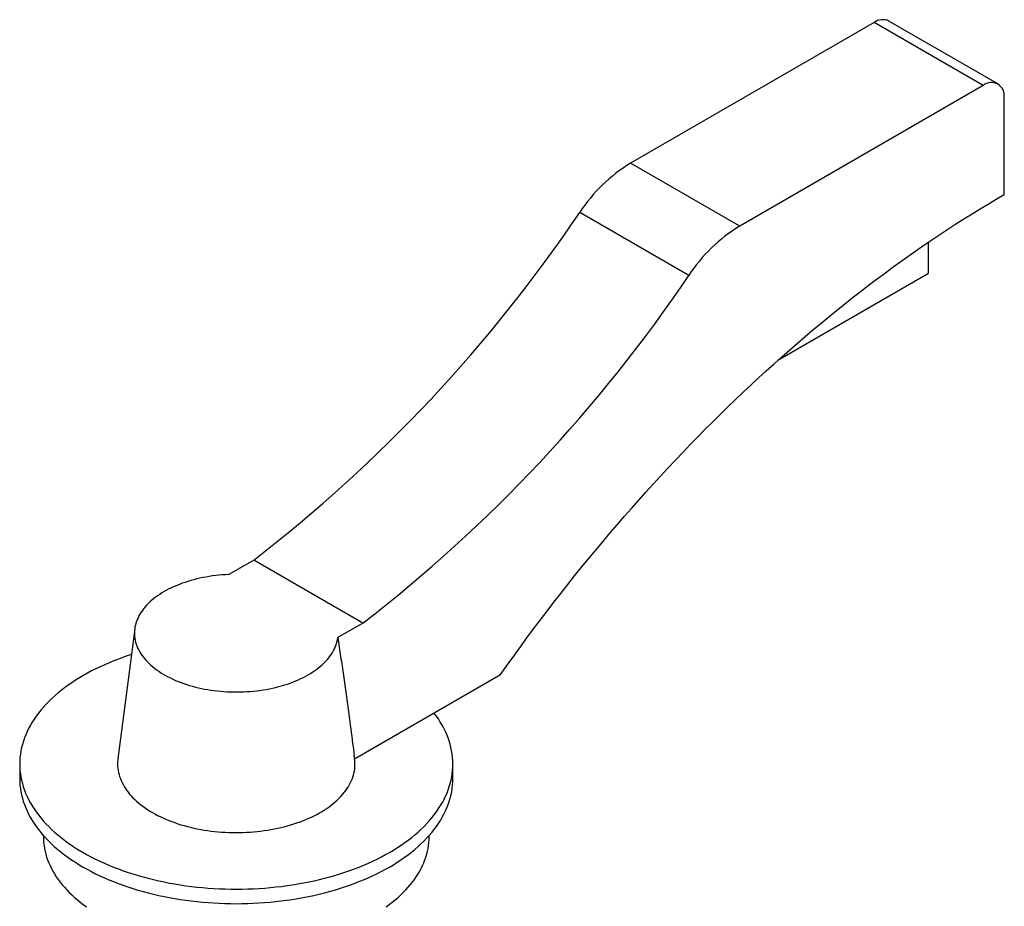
# Paper-space layout '_Isometrico' of a CAD drawing. Header units: millimetres. Extents: x -58 to 129, y -82 to 254.
# Tile 2 of 2: x -36 to 129, y 105 to 254. Entities that reach past the tile are written whole.
import ezdxf

# ---------------------------------------------------------------- set-up
doc = ezdxf.new("R2010")
doc.units = ezdxf.units.MM

psp = doc.layouts.new('_Isometrico')

# ---------------------------------------------------------------- linework, layer by layer
at = {"color": 7, "linetype": 'Continuous', "lineweight": 25}
for p, q in [((107.48, 253.93), (66.44, 230.24)), ((125.87, 243.32), (107.48, 253.93)), ((128.36, 243.57), (109.98, 254.18)), ((125.87, 243.32), (84.83, 219.63)), ((129.4, 224.95), (129.4, 241.28)), ((84.83, 219.63), (66.44, 230.24)), ((76.25, 211.33), (57.87, 221.95)), ((116.67, 211.68), (116.67, 216.95)), ((91.28, 197.03), (116.67, 211.68)), ((2.94, 163.37), (-1.27, 160.94)), ((21.33, 152.76), (2.94, 163.37)), ((21.33, 152.76), (17.12, 150.33)), ((-17.11, 151.8), (-19.94, 129.87)), ((19.94, 129.91), (44.55, 144.12)), ((19.94, 129.87), (19.87, 130.49)), ((-36.5, 129.01), (-36.5, 126.56)), ((36.5, 126.56), (36.5, 129.01)), ((-32.5, 116.97), (-32.5, 116.77)), ((32.5, 116.77), (32.5, 116.97))]:
    psp.add_line(p, q, dxfattribs=at)
at = {"color": 7, "linetype": 'Continuous', "lineweight": 25, "flags": 128}
for points in [[(44.55, 144.12), (45.65, 145.66), (46.75, 147.2), (47.87, 148.74), (48.99, 150.26), (50.11, 151.78), (51.25, 153.28), (52.39, 154.78), (53.54, 156.27), (54.69, 157.76), (55.86, 159.23), (57.02, 160.69), (58.2, 162.15), (59.38, 163.6), (60.57, 165.03), (61.76, 166.46), (62.96, 167.88), (64.16, 169.29), (65.37, 170.69), (66.59, 172.08), (67.81, 173.46), (69.04, 174.82), (70.27, 176.18), (71.51, 177.53), (72.75, 178.87), (74, 180.2), (75.25, 181.51), (76.51, 182.82), (77.77, 184.11), (79.04, 185.4), (80.31, 186.67), (81.58, 187.93), (82.86, 189.18), (84.15, 190.42), (85.43, 191.64), (86.73, 192.86), (88.02, 194.06), (89.32, 195.25), (90.62, 196.43), (91.93, 197.6), (93.24, 198.75), (94.55, 199.89), (95.86, 201.02), (97.18, 202.14), (98.5, 203.25), (99.83, 204.34), (101.15, 205.42), (102.48, 206.48), (103.81, 207.54), (105.15, 208.58), (106.48, 209.6), (107.82, 210.62), (109.16, 211.61), (110.5, 212.6), (111.84, 213.57), (113.19, 214.53), (114.53, 215.48), (115.88, 216.41), (117.23, 217.33), (118.58, 218.23), (119.93, 219.12), (121.28, 220), (122.63, 220.86), (123.99, 221.7), (125.34, 222.54), (126.69, 223.35), (128.05, 224.16), (129.4, 224.95)], [(-1.27, 160.94), (-1.82, 160.91), (-2.37, 160.87), (-2.92, 160.82), (-3.47, 160.76), (-4.01, 160.69), (-4.55, 160.61), (-5.08, 160.52), (-5.61, 160.42), (-6.13, 160.31), (-6.65, 160.19), (-7.16, 160.07), (-7.66, 159.93), (-8.15, 159.78), (-8.64, 159.62), (-9.11, 159.46), (-9.58, 159.28), (-10.03, 159.1), (-10.48, 158.91), (-10.91, 158.71), (-11.34, 158.5), (-11.75, 158.28), (-12.15, 158.06), (-12.53, 157.83), (-12.9, 157.59), (-13.26, 157.35), (-13.61, 157.1), (-13.94, 156.84), (-14.26, 156.58), (-14.56, 156.31), (-14.85, 156.03), (-15.12, 155.75), (-15.37, 155.47), (-15.61, 155.18), (-15.83, 154.88), (-16.04, 154.59), (-16.23, 154.28), (-16.4, 153.98), (-16.56, 153.67), (-16.69, 153.36), (-16.81, 153.05), (-16.92, 152.73), (-17, 152.41), (-17.07, 152.1), (-17.12, 151.78), (-17.15, 151.46), (-17.16, 151.14), (-17.16, 150.82), (-17.13, 150.5), (-17.09, 150.18), (-17.04, 149.86), (-16.96, 149.54), (-16.86, 149.22), (-16.75, 148.91), (-16.62, 148.6), (-16.48, 148.29), (-16.31, 147.98), (-16.13, 147.68), (-15.93, 147.38), (-15.72, 147.08), (-15.49, 146.79), (-15.24, 146.5), (-14.98, 146.22), (-14.7, 145.94), (-14.4, 145.67), (-14.09, 145.41), (-13.77, 145.15), (-13.43, 144.89), (-13.08, 144.64), (-12.71, 144.4), (-12.33, 144.17), (-11.94, 143.94), (-11.53, 143.72), (-11.11, 143.51), (-10.69, 143.31), (-10.25, 143.11), (-9.79, 142.92), (-9.33, 142.75), (-8.86, 142.58), (-8.38, 142.41), (-7.89, 142.26), (-7.4, 142.12), (-6.89, 141.99), (-6.38, 141.86), (-5.86, 141.75), (-5.33, 141.64), (-4.8, 141.55), (-4.27, 141.46), (-3.73, 141.39), (-3.18, 141.32), (-2.64, 141.27), (-2.09, 141.23), (-1.53, 141.19), (-0.98, 141.17), (-0.42, 141.16), (0.13, 141.15), (0.69, 141.16), (1.24, 141.18), (1.8, 141.21), (2.35, 141.25), (2.9, 141.29), (3.44, 141.35), (3.98, 141.42), (4.52, 141.5), (5.06, 141.59), (5.58, 141.69), (6.11, 141.8), (6.62, 141.92), (7.13, 142.05), (7.63, 142.19), (8.13, 142.33), (8.61, 142.49), (9.09, 142.66), (9.55, 142.83), (10.01, 143.01), (10.46, 143.2), (10.89, 143.4), (11.31, 143.61), (11.73, 143.83), (12.13, 144.05), (12.51, 144.28), (12.89, 144.52), (13.25, 144.76), (13.59, 145.01), (13.92, 145.27), (14.24, 145.53), (14.54, 145.8), (14.83, 146.08), (15.1, 146.35), (15.36, 146.64), (15.6, 146.93), (15.82, 147.22), (16.03, 147.52), (16.22, 147.82), (16.39, 148.13), (16.55, 148.43), (16.69, 148.74), (16.81, 149.06), (16.91, 149.37), (17, 149.69), (17.07, 150.01), (17.12, 150.33)], [(-17.68, 147.45), (-18.2, 147.28), (-19.02, 147), (-19.83, 146.7), (-20.63, 146.4), (-21.41, 146.08), (-22.18, 145.75), (-22.93, 145.41), (-23.67, 145.06), (-24.39, 144.69), (-25.09, 144.32), (-25.77, 143.93), (-26.44, 143.54), (-27.09, 143.13), (-27.72, 142.72), (-28.34, 142.29), (-28.93, 141.86), (-29.5, 141.42), (-30.06, 140.97), (-30.59, 140.51), (-31.1, 140.04), (-31.59, 139.57), (-32.06, 139.09), (-32.5, 138.6), (-32.93, 138.1), (-33.33, 137.6), (-33.71, 137.1), (-34.06, 136.58), (-34.39, 136.07), (-34.7, 135.54), (-34.99, 135.02), (-35.25, 134.49), (-35.48, 133.95), (-35.7, 133.41), (-35.88, 132.87), (-36.05, 132.33), (-36.18, 131.78), (-36.3, 131.23), (-36.39, 130.68), (-36.45, 130.13), (-36.49, 129.58), (-36.5, 129.03), (-36.49, 128.48), (-36.45, 127.92), (-36.39, 127.37), (-36.3, 126.82), (-36.19, 126.27), (-36.05, 125.73), (-35.89, 125.18), (-35.71, 124.64), (-35.5, 124.1), (-35.26, 123.57), (-35, 123.04), (-34.72, 122.51), (-34.41, 121.99), (-34.08, 121.47), (-33.73, 120.96), (-33.35, 120.45), (-32.95, 119.95), (-32.53, 119.45), (-32.08, 118.96), (-31.61, 118.48), (-31.13, 118.01), (-30.62, 117.54), (-30.08, 117.08), (-29.53, 116.63), (-28.96, 116.19), (-28.37, 115.75), (-27.76, 115.33), (-27.13, 114.91), (-26.48, 114.51), (-25.81, 114.11), (-25.12, 113.73), (-24.42, 113.35), (-23.7, 112.99), (-22.97, 112.64), (-22.22, 112.3), (-21.45, 111.96), (-20.67, 111.65), (-19.87, 111.34), (-19.06, 111.05), (-18.24, 110.76), (-17.41, 110.49), (-16.56, 110.24), (-15.7, 109.99), (-14.84, 109.76), (-13.96, 109.54), (-13.07, 109.34), (-12.17, 109.15), (-11.27, 108.97), (-10.35, 108.81), (-9.43, 108.66), (-8.5, 108.52), (-7.57, 108.4), (-6.63, 108.29), (-5.69, 108.2), (-4.74, 108.12), (-3.79, 108.06), (-2.84, 108.01), (-1.89, 107.97), (-0.93, 107.95), (0.02, 107.94), (0.98, 107.95), (1.94, 107.97), (2.89, 108.01), (3.84, 108.06), (4.79, 108.12), (5.74, 108.2), (6.68, 108.3), (7.62, 108.41), (8.55, 108.53), (9.48, 108.67), (10.4, 108.82), (11.31, 108.98), (12.22, 109.16), (13.11, 109.35), (14, 109.55), (14.88, 109.77), (15.75, 110), (16.61, 110.25), (17.45, 110.51), (18.29, 110.78), (19.11, 111.06), (19.91, 111.36), (20.71, 111.66), (21.49, 111.98), (22.26, 112.31), (23.01, 112.65), (23.74, 113.01), (24.46, 113.37), (25.16, 113.75), (25.84, 114.13), (26.51, 114.53), (27.16, 114.94), (27.79, 115.35), (28.4, 115.78), (28.99, 116.21), (29.56, 116.65), (30.11, 117.1), (30.64, 117.56), (31.15, 118.03), (31.64, 118.51), (32.1, 118.99), (32.55, 119.48), (32.97, 119.97), (33.37, 120.47), (33.74, 120.98), (34.1, 121.5), (34.43, 122.01), (34.73, 122.54), (35.02, 123.06), (35.27, 123.6), (35.51, 124.13), (35.72, 124.67), (35.9, 125.21), (36.06, 125.76), (36.2, 126.3), (36.31, 126.85), (36.39, 127.4), (36.45, 127.95), (36.49, 128.5), (36.5, 129.06), (36.49, 129.61), (36.45, 130.16), (36.38, 130.71), (36.29, 131.26), (36.18, 131.81), (36.04, 132.35), (35.87, 132.9), (35.69, 133.44), (35.47, 133.98), (35.24, 134.51), (34.97, 135.04), (34.69, 135.57), (34.38, 136.09), (34.05, 136.61), (33.69, 137.12), (33.31, 137.63), (33.31, 137.63)], [(-19.94, 129.87), (-19.97, 129.66), (-19.99, 129.31), (-20, 128.97), (-19.99, 128.62), (-19.96, 128.27), (-19.91, 127.93), (-19.85, 127.58), (-19.76, 127.24), (-19.66, 126.9), (-19.54, 126.56), (-19.41, 126.22), (-19.25, 125.88), (-19.08, 125.55), (-18.89, 125.22), (-18.68, 124.9), (-18.46, 124.57), (-18.22, 124.25), (-17.97, 123.94), (-17.69, 123.63), (-17.41, 123.33), (-17.1, 123.03), (-16.78, 122.73), (-16.45, 122.45), (-16.1, 122.16), (-15.74, 121.89), (-15.36, 121.62), (-14.97, 121.35), (-14.56, 121.1), (-14.14, 120.85), (-13.71, 120.61), (-13.27, 120.37), (-12.81, 120.15), (-12.34, 119.93), (-11.87, 119.72), (-11.38, 119.52), (-10.88, 119.32), (-10.37, 119.14), (-9.85, 118.96), (-9.32, 118.8), (-8.79, 118.64), (-8.24, 118.49), (-7.69, 118.36), (-7.13, 118.23), (-6.57, 118.11), (-6, 118), (-5.42, 117.9), (-4.84, 117.81), (-4.26, 117.73), (-3.67, 117.66), (-3.07, 117.6), (-2.48, 117.56), (-1.88, 117.52), (-1.28, 117.49), (-0.68, 117.47), (-0.08, 117.47), (0.52, 117.47), (1.12, 117.49), (1.72, 117.51), (2.32, 117.55), (2.91, 117.59), (3.51, 117.65), (4.1, 117.71), (4.68, 117.79), (5.26, 117.87), (5.84, 117.97), (6.41, 118.08), (6.98, 118.19), (7.54, 118.32), (8.09, 118.46), (8.64, 118.6), (9.18, 118.75), (9.71, 118.92), (10.23, 119.09), (10.74, 119.27), (11.24, 119.46), (11.73, 119.66), (12.21, 119.87), (12.68, 120.09), (13.14, 120.31), (13.59, 120.54), (14.03, 120.78), (14.45, 121.03), (14.86, 121.28), (15.25, 121.54), (15.63, 121.81), (16, 122.09), (16.35, 122.37), (16.69, 122.65), (17.02, 122.95), (17.32, 123.24), (17.62, 123.55), (17.89, 123.86), (18.15, 124.17), (18.4, 124.49), (18.63, 124.81), (18.84, 125.13), (19.03, 125.46), (19.21, 125.79), (19.36, 126.13), (19.51, 126.46), (19.63, 126.8), (19.74, 127.14), (19.82, 127.49), (19.9, 127.83), (19.95, 128.18), (19.98, 128.52), (20, 128.87), (20, 129.22), (19.98, 129.56), (19.94, 129.87)], [(-36.5, 126.56), (-36.49, 126.01), (-36.45, 125.46), (-36.39, 124.91), (-36.3, 124.36), (-36.19, 123.81), (-36.05, 123.27), (-35.89, 122.72), (-35.7, 122.18), (-35.49, 121.64), (-35.26, 121.11), (-35, 120.58), (-34.71, 120.05), (-34.41, 119.53), (-34.08, 119.01), (-33.72, 118.5), (-33.34, 117.99), (-32.94, 117.49), (-32.52, 117), (-32.08, 116.51), (-31.61, 116.03), (-31.12, 115.55), (-30.61, 115.09), (-30.08, 114.63), (-29.53, 114.18), (-28.96, 113.74), (-28.37, 113.3), (-27.75, 112.88), (-27.12, 112.46), (-26.48, 112.06), (-25.81, 111.66)], [(-25.81, 111.66), (-25.12, 111.28), (-24.42, 110.91), (-23.7, 110.54), (-22.97, 110.19), (-22.22, 109.85), (-21.45, 109.52), (-20.67, 109.2), (-19.88, 108.89), (-19.07, 108.6), (-18.25, 108.32), (-17.42, 108.05), (-16.57, 107.79), (-15.71, 107.55), (-14.85, 107.31), (-13.97, 107.1), (-13.08, 106.89), (-12.18, 106.7), (-11.28, 106.52), (-10.37, 106.36), (-9.45, 106.21), (-8.52, 106.08), (-7.59, 105.95), (-6.65, 105.85), (-5.71, 105.75), (-4.76, 105.67), (-3.82, 105.61), (-2.86, 105.56), (-1.91, 105.52), (-0.96, 105.5), (0, 105.49), (0.96, 105.5), (1.91, 105.52), (2.86, 105.56), (3.82, 105.61), (4.76, 105.67), (5.71, 105.75), (6.65, 105.85), (7.59, 105.95), (8.52, 106.08), (9.45, 106.21), (10.37, 106.36), (11.28, 106.52), (12.18, 106.7), (13.08, 106.89), (13.97, 107.1), (14.85, 107.31), (15.71, 107.55), (16.57, 107.79), (17.42, 108.05), (18.25, 108.32), (19.07, 108.6), (19.88, 108.89), (20.67, 109.2), (21.45, 109.52), (22.22, 109.85), (22.97, 110.19), (23.7, 110.54), (24.42, 110.91), (25.12, 111.28), (25.81, 111.66), (26.48, 112.06), (27.12, 112.46), (27.75, 112.88), (28.37, 113.3), (28.96, 113.74), (29.53, 114.18), (30.08, 114.63), (30.61, 115.09), (31.12, 115.55), (31.61, 116.03), (32.08, 116.51), (32.52, 117), (32.94, 117.49), (33.34, 117.99), (33.72, 118.5), (34.08, 119.01), (34.41, 119.53), (34.71, 120.05), (35, 120.58), (35.26, 121.11), (35.49, 121.64), (35.7, 122.18), (35.89, 122.72), (36.05, 123.27), (36.19, 123.81), (36.3, 124.36), (36.39, 124.91), (36.45, 125.46), (36.49, 126.01), (36.5, 126.56)], [(-32.5, 116.77), (-32.49, 116.27), (-32.46, 115.78), (-32.4, 115.29), (-32.32, 114.8), (-32.22, 114.32), (-32.1, 113.83), (-31.96, 113.35), (-31.79, 112.86), (-31.6, 112.39), (-31.39, 111.91), (-31.16, 111.44), (-30.91, 110.97), (-30.64, 110.5), (-30.34, 110.04), (-30.03, 109.59), (-29.69, 109.13), (-29.33, 108.69), (-28.96, 108.25), (-28.56, 107.81), (-28.15, 107.38), (-27.71, 106.96), (-27.26, 106.55), (-26.78, 106.14), (-26.29, 105.74), (-25.78, 105.34), (-25.26, 104.96)], [(25.26, 104.96), (25.78, 105.34), (26.29, 105.74), (26.78, 106.14), (27.26, 106.55), (27.71, 106.96), (28.15, 107.38), (28.56, 107.81), (28.96, 108.25), (29.33, 108.69), (29.69, 109.13), (30.03, 109.59), (30.34, 110.04), (30.64, 110.5), (30.91, 110.97), (31.16, 111.44), (31.39, 111.91), (31.6, 112.39), (31.79, 112.86), (31.96, 113.35), (32.1, 113.83), (32.22, 114.32), (32.32, 114.8), (32.4, 115.29), (32.46, 115.78), (32.49, 116.27), (32.5, 116.77)]]:
    psp.add_lwpolyline(points, dxfattribs=at)
at = {"color": 7, "linetype": 'Continuous', "lineweight": 25}
for centre, radius, start, end in [((108.95, 251.87), 2.53, 65.8787, 125.4317), ((127.24, 241.62), 2.19, 351.1118, 128.8775), ((80.86, 206.76), 27.55, 121.5437, 146.5516), ((-150.32, 362.12), 250.98, 307.6366, 326.0472), ((99.24, 196.15), 27.55, 121.5437, 146.5516), ((-131.93, 351.51), 250.98, 307.6366, 326.0472)]:
    psp.add_arc(centre, radius, start, end, dxfattribs=at)
psp.add_open_spline([(17.12, 150.33), (17.27, 149.26), (17.59, 147.13), (18.21, 142.85), (18.88, 137.96), (19.48, 133.47), (19.78, 131.14), (19.86, 130.49)], degree=3, knots=[0, 0, 0, 0, 0.162397, 0.324798, 0.649618, 0.901763, 1, 1, 1, 1], dxfattribs=at)

doc.saveas('drawing.dxf')
